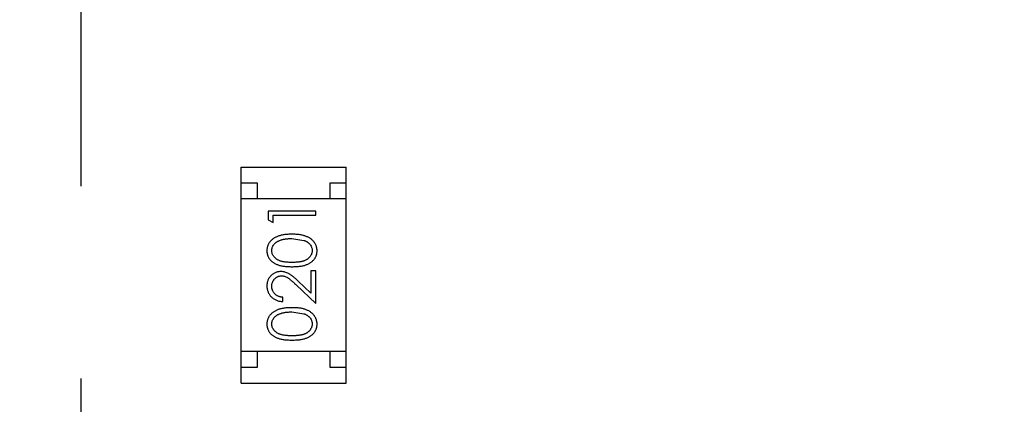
# Model space of a CAD drawing. Header units: inches. Extents: x 398 to 599, y 40 to 151.
# Tile 81 of 100: x 553.56 to 556.66, y 107.5 to 108.7. Entities that reach past the tile are written whole.
import ezdxf

# ---------------------------------------------------------------- set-up
doc = ezdxf.new("R2010")
doc.units = ezdxf.units.IN
doc.header["$LTSCALE"] = 1.21
doc.header["$MEASUREMENT"] = 0
doc.header["$PDMODE"] = 3
doc.header["$PDSIZE"] = 0.3125
doc.linetypes.add('CENTER', pattern=[2, 1.25, -0.25, 0.25, -0.25])
doc.layers.get('0').update_dxf_attribs({"linetype": 'CONTINUOUS'})
doc.layers.get('Defpoints').update_dxf_attribs({"linetype": 'CONTINUOUS'})
doc.layers.add('DIM', color=3, linetype='CONTINUOUS')
doc.styles.get("Standard").update_dxf_attribs({"font": 'txt', "width": 0.8})
doc.dimstyles.get("Standard").update_dxf_attribs({"dimtxt": 0.15625, "dimasz": 0.1875, "dimexe": 0.125, "dimexo": 0.0625, "dimgap": 0.09, "dimtad": 0, "dimtih": 1, "dimtoh": 1, "dimzin": 4, "dimdsep": 46, "dimtxsty": 'Standard', "dimblk": '_FILLED', "dimblk1": '_FILLED', "dimblk2": '_FILLED', "dimcen": 0.09, "dimazin": 1, "dimtp": 0.01, "dimtm": 0.01, "dimtfac": 1, "dimtofl": 0, "dimtmove": 0, "dimatfit": 3, "dimldrblk": '_FILLED', "dimfxl": 1, "dimtolj": 1, "dimtzin": 4, "dimarcsym": 0})

# ---------------------------------------------------------------- blocks, each defined once
blk = doc.blocks.new('_FILLED')
at = {"color": 0, "linetype": 'ByBlock'}
blk.add_solid([(0, 0), (-1, 0.1667), (-1, -0.1667)], dxfattribs=at)
blk = doc.blocks.new('*D61')
at = {"layer": 'Defpoints', "color": 0}
for p in [(553.751, 124.0458), (553.751, 117.2562), (540.251, 108.425)]:
    blk.add_point(p, dxfattribs=at)
at = {"layer": 'DIM', "color": 0, "lineweight": -2}
for p, q in [((540.251, 108.4875), (540.251, 124.1708)), ((553.751, 117.3187), (553.751, 124.1708)), ((542.251, 124.0458), (544.111, 124.0458)), ((551.751, 124.0458), (549.891, 124.0458))]:
    blk.add_line(p, q, dxfattribs=at)
at = {"layer": 'DIM', "color": 0, "lineweight": -2, "xscale": 2, "yscale": 2, "zscale": 2, "rotation": 180}
blk.add_blockref('_FILLED', (540.251, 124.0458), dxfattribs=at)
at = {"layer": 'DIM', "color": 0, "lineweight": -2, "xscale": 2, "yscale": 2, "zscale": 2}
blk.add_blockref('_FILLED', (553.751, 124.0458), dxfattribs=at)
at = {"layer": 'DIM', "color": 0, "insert": (547.001, 124.0458), "char_height": 2, "attachment_point": 5}
blk.add_mtext('\\A1;13.50', dxfattribs=at)
blk = doc.blocks.new('*D64')
at = {"layer": 'Defpoints', "color": 0}
for p in [(553.751, 124.0458), (553.751, 117.2562), (567.251, 108.425)]:
    blk.add_point(p, dxfattribs=at)
at = {"layer": 'DIM', "color": 0, "lineweight": -2}
for p, q in [((553.751, 117.3187), (553.751, 124.1708)), ((567.251, 108.4875), (567.251, 124.1708)), ((555.751, 124.0458), (557.611, 124.0458)), ((565.251, 124.0458), (563.391, 124.0458))]:
    blk.add_line(p, q, dxfattribs=at)
at = {"layer": 'DIM', "color": 0, "lineweight": -2, "xscale": 2, "yscale": 2, "zscale": 2, "rotation": 180}
blk.add_blockref('_FILLED', (553.751, 124.0458), dxfattribs=at)
at = {"layer": 'DIM', "color": 0, "lineweight": -2, "xscale": 2, "yscale": 2, "zscale": 2}
blk.add_blockref('_FILLED', (567.251, 124.0458), dxfattribs=at)
at = {"layer": 'DIM', "color": 0, "insert": (560.501, 124.0458), "char_height": 2, "attachment_point": 5}
blk.add_mtext('\\A1;13.50', dxfattribs=at)
blk = doc.blocks.new('*D65')
at = {"layer": 'Defpoints', "color": 0}
for p in [(553.751, 127.7356), (553.751, 117.2562), (538.001, 104.425)]:
    blk.add_point(p, dxfattribs=at)
at = {"layer": 'DIM', "color": 0, "lineweight": -2}
for p, q in [((538.001, 104.4875), (538.001, 127.8606)), ((553.751, 117.3187), (553.751, 127.8606)), ((540.001, 127.7356), (542.8527, 127.7356)), ((551.751, 127.7356), (548.8994, 127.7356))]:
    blk.add_line(p, q, dxfattribs=at)
at = {"layer": 'DIM', "color": 0, "lineweight": -2, "xscale": 2, "yscale": 2, "zscale": 2, "rotation": 180}
blk.add_blockref('_FILLED', (538.001, 127.7356), dxfattribs=at)
at = {"layer": 'DIM', "color": 0, "lineweight": -2, "xscale": 2, "yscale": 2, "zscale": 2}
blk.add_blockref('_FILLED', (553.751, 127.7356), dxfattribs=at)
at = {"layer": 'DIM', "color": 0, "insert": (545.876, 127.7356), "char_height": 2, "attachment_point": 5}
blk.add_mtext('\\A1;15.75', dxfattribs=at)
blk = doc.blocks.new('*D66')
at = {"layer": 'Defpoints', "color": 0}
for p in [(553.751, 127.7356), (553.751, 117.2562), (569.501, 104.4277)]:
    blk.add_point(p, dxfattribs=at)
at = {"layer": 'DIM', "color": 0, "lineweight": -2}
for p, q in [((553.751, 117.3187), (553.751, 127.8606)), ((569.501, 104.4902), (569.501, 127.8606)), ((555.751, 127.7356), (558.6027, 127.7356)), ((567.501, 127.7356), (564.6494, 127.7356))]:
    blk.add_line(p, q, dxfattribs=at)
at = {"layer": 'DIM', "color": 0, "lineweight": -2, "xscale": 2, "yscale": 2, "zscale": 2, "rotation": 180}
blk.add_blockref('_FILLED', (553.751, 127.7356), dxfattribs=at)
at = {"layer": 'DIM', "color": 0, "lineweight": -2, "xscale": 2, "yscale": 2, "zscale": 2}
blk.add_blockref('_FILLED', (569.501, 127.7356), dxfattribs=at)
at = {"layer": 'DIM', "color": 0, "insert": (561.626, 127.7356), "char_height": 2, "attachment_point": 5}
blk.add_mtext('\\A1;15.75', dxfattribs=at)

msp = doc.modelspace()

# ---------------------------------------------------------------- linework, layer by layer
at = {"color": 4, "linetype": 'CENTER', "ltscale": 2}
msp.add_line((553.751, 117.2562), (553.751, 68.4022), dxfattribs=at)
at = {"color": 7, "linetype": 'Continuous'}
for p, q in [((554.2555, 107.561), (554.2555, 108.241)), ((554.2555, 108.241), (554.5855, 108.241)), ((554.5855, 107.561), (554.5855, 108.241)), ((554.2555, 108.191), (554.3055, 108.191)), ((554.3055, 108.191), (554.3055, 108.141)), ((554.5355, 108.141), (554.5355, 108.191)), ((554.5355, 108.191), (554.5855, 108.191)), ((554.5855, 108.141), (554.2555, 108.141)), ((554.3402, 108.1028), (554.3402, 108.0751)), ((554.4902, 108.1028), (554.3402, 108.1028)), ((554.4902, 108.0893), (554.4902, 108.1028)), ((554.3402, 108.0751), (554.3556, 108.0663)), ((554.3556, 108.0663), (554.3556, 108.0893)), ((554.3556, 108.0893), (554.4902, 108.0893)), ((554.4152, 108.0163), (554.453, 108.0106)), ((554.4749, 107.9143), (554.4749, 107.8445)), ((554.4902, 107.9143), (554.4749, 107.9143)), ((554.4902, 107.8124), (554.4902, 107.9143)), ((554.4749, 107.8445), (554.4348, 107.8821)), ((554.4282, 107.8706), (554.4902, 107.8124)), ((554.3864, 107.8182), (554.3864, 107.8316)), ((554.4152, 107.7855), (554.453, 107.7798)), ((554.5855, 107.661), (554.2555, 107.661)), ((554.3055, 107.661), (554.3055, 107.611)), ((554.5355, 107.611), (554.5355, 107.661)), ((554.3055, 107.611), (554.2555, 107.611)), ((554.5855, 107.611), (554.5355, 107.611)), ((554.2555, 107.561), (554.5855, 107.561))]:
    msp.add_line(p, q, dxfattribs=at)
for radius, start, end in [(23, 281.22586, 258.77532), (22.75, 294.44334, 241.13427)]:
    msp.add_arc((553.751, 92.925), radius, start, end, dxfattribs=at)
for points, knots in [([(554.4153, 108.0297), (554.413, 108.0297), (554.4085, 108.0296), (554.4019, 108.0294), (554.3957, 108.0288), (554.3899, 108.0281), (554.3844, 108.0271), (554.3793, 108.026), (554.3745, 108.0245), (554.3701, 108.0229), (554.366, 108.0211), (554.3622, 108.0192), (554.3587, 108.0171), (554.3553, 108.0149), (554.3523, 108.0124), (554.3495, 108.0099), (554.347, 108.0072), (554.3448, 108.0043), (554.3428, 108.0013), (554.3411, 107.9982), (554.3396, 107.995), (554.3385, 107.9918), (554.3375, 107.9884), (554.3369, 107.985), (554.3365, 107.9815), (554.3364, 107.9791), (554.3364, 107.9779)], [0, 0, 0, 0, 0.065278, 0.127205, 0.186168, 0.241675, 0.294115, 0.343609, 0.390387, 0.434463, 0.476646, 0.517002, 0.555936, 0.593716, 0.630057, 0.665601, 0.700745, 0.734917, 0.768681, 0.802087, 0.834849, 0.867433, 0.900138, 0.932806, 0.966212, 1, 1, 1, 1]), ([(554.4941, 107.9779), (554.4941, 107.9791), (554.494, 107.9815), (554.4936, 107.985), (554.4929, 107.9885), (554.492, 107.9918), (554.4908, 107.9951), (554.4894, 107.9983), (554.4876, 108.0014), (554.4856, 108.0044), (554.4834, 108.0073), (554.4808, 108.01), (554.4781, 108.0126), (554.475, 108.015), (554.4717, 108.0172), (554.4681, 108.0193), (554.4643, 108.0212), (554.4603, 108.023), (554.4559, 108.0246), (554.4511, 108.026), (554.446, 108.0271), (554.4406, 108.0281), (554.4348, 108.0288), (554.4286, 108.0294), (554.4221, 108.0296), (554.4176, 108.0297), (554.4153, 108.0297)], [0, 0, 0, 0, 0.033824, 0.067298, 0.10028, 0.133019, 0.165736, 0.198792, 0.232372, 0.266409, 0.301016, 0.336196, 0.371972, 0.408574, 0.446394, 0.485225, 0.525372, 0.567224, 0.611081, 0.65775, 0.70702, 0.759235, 0.814484, 0.873227, 0.934937, 1, 1, 1, 1]), ([(554.3518, 107.9784), (554.3519, 107.98), (554.352, 107.9833), (554.3533, 107.9882), (554.3554, 107.9928), (554.3578, 107.9966), (554.3601, 107.9994), (554.3621, 108.0015), (554.3643, 108.0035), (554.3668, 108.0053), (554.3695, 108.0069), (554.3724, 108.0085), (554.3756, 108.0099), (554.379, 108.0113), (554.3827, 108.0124), (554.3866, 108.0135), (554.3908, 108.0143), (554.3952, 108.015), (554.3998, 108.0156), (554.4048, 108.016), (554.4099, 108.0162), (554.4134, 108.0162), (554.4152, 108.0163)], [0, 0, 0, 0, 0.059689, 0.119507, 0.181075, 0.246162, 0.279894, 0.314468, 0.350403, 0.387474, 0.426147, 0.466624, 0.508745, 0.553328, 0.600058, 0.649177, 0.700552, 0.754894, 0.811825, 0.871514, 0.934319, 1, 1, 1, 1]), ([(554.453, 108.0106), (554.454, 108.0102), (554.4561, 108.0094), (554.459, 108.0081), (554.4617, 108.0066), (554.4642, 108.005), (554.4665, 108.0033), (554.4687, 108.0014), (554.4706, 107.9994), (554.4728, 107.9966), (554.4752, 107.9929), (554.4772, 107.9882), (554.4785, 107.9834), (554.4786, 107.9801), (554.4787, 107.9784)], [0, 0, 0, 0, 0.075949, 0.148549, 0.218996, 0.286119, 0.351826, 0.416074, 0.478265, 0.540325, 0.660405, 0.774606, 0.887187, 1, 1, 1, 1]), ([(554.3364, 107.9779), (554.3364, 107.9768), (554.3365, 107.9744), (554.3369, 107.971), (554.3375, 107.9676), (554.3385, 107.9643), (554.3396, 107.9611), (554.3411, 107.958), (554.3428, 107.955), (554.3448, 107.952), (554.347, 107.9492), (554.3494, 107.9465), (554.3521, 107.9441), (554.3551, 107.9417), (554.3583, 107.9396), (554.3618, 107.9375), (554.3655, 107.9357), (554.3694, 107.9341), (554.3737, 107.9326), (554.3784, 107.9313), (554.3835, 107.9302), (554.3891, 107.9293), (554.395, 107.9286), (554.4014, 107.9281), (554.4082, 107.9278), (554.4129, 107.9278), (554.4153, 107.9278)], [0, 0, 0, 0, 0.033742, 0.066533, 0.099153, 0.13154, 0.164087, 0.196563, 0.229707, 0.263315, 0.297504, 0.331686, 0.366482, 0.4021, 0.438958, 0.476748, 0.515985, 0.556589, 0.599519, 0.645765, 0.695487, 0.748721, 0.805687, 0.866754, 0.931405, 1, 1, 1, 1]), ([(554.4152, 107.9413), (554.4132, 107.9413), (554.4093, 107.9413), (554.4037, 107.9415), (554.3984, 107.9419), (554.3935, 107.9424), (554.389, 107.943), (554.3848, 107.9438), (554.3811, 107.9447), (554.3776, 107.9458), (554.3745, 107.9471), (554.3716, 107.9484), (554.3689, 107.9499), (554.3664, 107.9516), (554.3641, 107.9533), (554.362, 107.9552), (554.36, 107.9572), (554.3578, 107.9601), (554.3554, 107.9638), (554.3533, 107.9685), (554.352, 107.9734), (554.3519, 107.9767), (554.3518, 107.9784)], [0, 0, 0, 0, 0.073302, 0.142286, 0.206253, 0.266017, 0.321612, 0.372532, 0.419497, 0.462398, 0.502825, 0.541489, 0.579034, 0.615143, 0.650298, 0.684912, 0.718701, 0.752189, 0.817245, 0.879117, 0.939613, 1, 1, 1, 1]), ([(554.4787, 107.9784), (554.4786, 107.9767), (554.4785, 107.9734), (554.4772, 107.9686), (554.4751, 107.9638), (554.4727, 107.9601), (554.4704, 107.9572), (554.4685, 107.9552), (554.4663, 107.9533), (554.464, 107.9515), (554.4615, 107.9499), (554.4588, 107.9484), (554.4559, 107.947), (554.4528, 107.9458), (554.4494, 107.9447), (554.4456, 107.9438), (554.4415, 107.943), (554.437, 107.9423), (554.4321, 107.9419), (554.4268, 107.9415), (554.4211, 107.9413), (554.4173, 107.9413), (554.4152, 107.9413)], [0, 0, 0, 0, 0.060034, 0.120278, 0.182348, 0.247919, 0.281641, 0.315701, 0.350322, 0.385703, 0.421819, 0.459196, 0.497866, 0.538301, 0.58121, 0.628183, 0.679403, 0.734699, 0.794074, 0.858416, 0.927049, 1, 1, 1, 1]), ([(554.4153, 107.9278), (554.4177, 107.9278), (554.4223, 107.9278), (554.4291, 107.9281), (554.4355, 107.9286), (554.4414, 107.9294), (554.4469, 107.9303), (554.4521, 107.9313), (554.4568, 107.9326), (554.4611, 107.9342), (554.4651, 107.9358), (554.4689, 107.9377), (554.4723, 107.9397), (554.4755, 107.9419), (554.4785, 107.9442), (554.4812, 107.9467), (554.4837, 107.9493), (554.4859, 107.9521), (554.4878, 107.955), (554.4895, 107.9581), (554.4909, 107.9611), (554.4921, 107.9643), (554.493, 107.9676), (554.4936, 107.971), (554.494, 107.9744), (554.4941, 107.9768), (554.4941, 107.9779)], [0, 0, 0, 0, 0.068113, 0.132564, 0.193427, 0.250218, 0.303569, 0.353576, 0.400235, 0.443586, 0.484619, 0.524292, 0.56238, 0.599049, 0.63494, 0.669782, 0.704009, 0.737842, 0.771098, 0.803896, 0.836415, 0.868639, 0.900715, 0.933378, 0.966213, 1, 1, 1, 1]), ([(554.381, 107.9124), (554.3795, 107.9124), (554.3766, 107.9123), (554.3723, 107.9117), (554.3681, 107.9107), (554.3641, 107.9094), (554.3603, 107.9076), (554.3566, 107.9054), (554.353, 107.9029), (554.3496, 107.8999), (554.3465, 107.8967), (554.3438, 107.8932), (554.3415, 107.8894), (554.3396, 107.8854), (554.3382, 107.8812), (554.3372, 107.8767), (554.3365, 107.872), (554.3364, 107.8687), (554.3364, 107.8671)], [0, 0, 0, 0, 0.06271, 0.123347, 0.183401, 0.242828, 0.302097, 0.36242, 0.423725, 0.487032, 0.550491, 0.612709, 0.674265, 0.73617, 0.799211, 0.863483, 0.930525, 1, 1, 1, 1]), ([(554.4348, 107.8821), (554.4333, 107.8835), (554.4303, 107.8863), (554.426, 107.8902), (554.4218, 107.8938), (554.4179, 107.897), (554.4143, 107.8998), (554.4109, 107.9023), (554.4078, 107.9044), (554.404, 107.9067), (554.3992, 107.909), (554.3933, 107.911), (554.3872, 107.9122), (554.3831, 107.9123), (554.381, 107.9124)], [0, 0, 0, 0, 0.09953, 0.192079, 0.277712, 0.357454, 0.429648, 0.495771, 0.555538, 0.608657, 0.707578, 0.804328, 0.901298, 1, 1, 1, 1]), ([(554.3518, 107.8664), (554.3518, 107.8675), (554.3519, 107.8697), (554.3523, 107.873), (554.353, 107.8761), (554.354, 107.879), (554.3553, 107.8819), (554.3568, 107.8846), (554.3586, 107.8871), (554.3607, 107.8895), (554.363, 107.8917), (554.3654, 107.8936), (554.368, 107.8953), (554.3706, 107.8967), (554.3733, 107.8977), (554.3762, 107.8984), (554.3792, 107.8989), (554.3812, 107.8989), (554.3822, 107.8989)], [0, 0, 0, 0, 0.068027, 0.133505, 0.19695, 0.26027, 0.322741, 0.384982, 0.448465, 0.513424, 0.578224, 0.640011, 0.700094, 0.760067, 0.819012, 0.877878, 0.938035, 1, 1, 1, 1]), ([(554.3822, 107.8989), (554.3838, 107.8989), (554.3871, 107.8988), (554.3918, 107.8977), (554.3965, 107.896), (554.4003, 107.894), (554.4034, 107.892), (554.4061, 107.8901), (554.409, 107.8878), (554.4123, 107.8851), (554.4159, 107.882), (554.4197, 107.8786), (554.4238, 107.8747), (554.4267, 107.872), (554.4282, 107.8706)], [0, 0, 0, 0, 0.088014, 0.174976, 0.2638, 0.355443, 0.406413, 0.465519, 0.533076, 0.609353, 0.693899, 0.787171, 0.889197, 1, 1, 1, 1]), ([(554.3364, 107.8671), (554.3364, 107.8654), (554.3365, 107.8621), (554.3372, 107.8573), (554.3383, 107.8527), (554.3398, 107.8482), (554.3418, 107.844), (554.3443, 107.84), (554.3471, 107.8362), (554.3504, 107.8326), (554.354, 107.8294), (554.3579, 107.8265), (554.3621, 107.8241), (554.3665, 107.822), (554.3711, 107.8204), (554.376, 107.8192), (554.3811, 107.8184), (554.3846, 107.8183), (554.3864, 107.8182)], [0, 0, 0, 0, 0.06445, 0.126725, 0.187421, 0.247417, 0.306749, 0.366595, 0.427749, 0.490235, 0.553031, 0.614805, 0.676505, 0.738096, 0.801021, 0.864897, 0.931209, 1, 1, 1, 1]), ([(554.3864, 107.8316), (554.3851, 107.8318), (554.3825, 107.832), (554.3787, 107.8328), (554.3751, 107.8337), (554.3718, 107.8349), (554.3687, 107.8365), (554.3659, 107.8382), (554.3632, 107.8402), (554.3609, 107.8425), (554.3587, 107.8449), (554.3569, 107.8475), (554.3553, 107.8503), (554.354, 107.8532), (554.353, 107.8563), (554.3523, 107.8595), (554.3519, 107.8629), (554.3518, 107.8652), (554.3518, 107.8664)], [0, 0, 0, 0, 0.073648, 0.143686, 0.210962, 0.275557, 0.338064, 0.399311, 0.4594, 0.51934, 0.579024, 0.637809, 0.695959, 0.754122, 0.813113, 0.873453, 0.935561, 1, 1, 1, 1]), ([(554.4153, 107.7989), (554.413, 107.7989), (554.4085, 107.7989), (554.4019, 107.7986), (554.3957, 107.798), (554.3899, 107.7973), (554.3844, 107.7963), (554.3793, 107.7952), (554.3745, 107.7938), (554.3701, 107.7922), (554.366, 107.7903), (554.3622, 107.7884), (554.3587, 107.7863), (554.3553, 107.7841), (554.3523, 107.7817), (554.3495, 107.7791), (554.347, 107.7764), (554.3448, 107.7735), (554.3428, 107.7705), (554.3411, 107.7674), (554.3396, 107.7643), (554.3385, 107.761), (554.3375, 107.7577), (554.3369, 107.7542), (554.3365, 107.7507), (554.3364, 107.7484), (554.3364, 107.7472)], [0, 0, 0, 0, 0.065278, 0.127205, 0.186168, 0.241675, 0.294115, 0.343609, 0.390387, 0.434463, 0.476646, 0.517002, 0.555936, 0.593716, 0.630057, 0.665601, 0.700745, 0.734917, 0.768681, 0.802087, 0.834849, 0.867433, 0.900138, 0.932806, 0.966212, 1, 1, 1, 1]), ([(554.3518, 107.7476), (554.3519, 107.7493), (554.352, 107.7525), (554.3533, 107.7574), (554.3554, 107.7621), (554.3578, 107.7658), (554.3601, 107.7687), (554.3621, 107.7707), (554.3643, 107.7727), (554.3668, 107.7745), (554.3695, 107.7762), (554.3724, 107.7777), (554.3756, 107.7792), (554.379, 107.7805), (554.3827, 107.7817), (554.3866, 107.7827), (554.3908, 107.7835), (554.3952, 107.7843), (554.3998, 107.7848), (554.4048, 107.7852), (554.4099, 107.7854), (554.4134, 107.7855), (554.4152, 107.7855)], [0, 0, 0, 0, 0.059689, 0.119507, 0.181075, 0.246162, 0.279894, 0.314468, 0.350403, 0.387474, 0.426147, 0.466624, 0.508745, 0.553328, 0.600058, 0.649177, 0.700552, 0.754894, 0.811825, 0.871514, 0.934319, 1, 1, 1, 1]), ([(554.4941, 107.7472), (554.4941, 107.7484), (554.494, 107.7507), (554.4936, 107.7543), (554.4929, 107.7577), (554.492, 107.761), (554.4908, 107.7643), (554.4894, 107.7675), (554.4876, 107.7706), (554.4856, 107.7736), (554.4834, 107.7765), (554.4808, 107.7792), (554.4781, 107.7818), (554.475, 107.7842), (554.4717, 107.7865), (554.4681, 107.7885), (554.4643, 107.7905), (554.4603, 107.7923), (554.4559, 107.7939), (554.4511, 107.7952), (554.446, 107.7964), (554.4406, 107.7973), (554.4348, 107.798), (554.4286, 107.7986), (554.4221, 107.7989), (554.4176, 107.7989), (554.4153, 107.7989)], [0, 0, 0, 0, 0.033824, 0.067298, 0.10028, 0.133019, 0.165736, 0.198792, 0.232372, 0.266409, 0.301016, 0.336196, 0.371972, 0.408574, 0.446394, 0.485225, 0.525372, 0.567224, 0.611081, 0.65775, 0.70702, 0.759235, 0.814484, 0.873227, 0.934937, 1, 1, 1, 1]), ([(554.453, 107.7798), (554.454, 107.7794), (554.4561, 107.7787), (554.459, 107.7773), (554.4617, 107.7759), (554.4642, 107.7743), (554.4665, 107.7725), (554.4687, 107.7707), (554.4706, 107.7687), (554.4728, 107.7659), (554.4752, 107.7622), (554.4772, 107.7575), (554.4785, 107.7526), (554.4786, 107.7493), (554.4787, 107.7476)], [0, 0, 0, 0, 0.075949, 0.148549, 0.218996, 0.286119, 0.351826, 0.416074, 0.478265, 0.540325, 0.660405, 0.774606, 0.887187, 1, 1, 1, 1]), ([(554.3364, 107.7472), (554.3364, 107.746), (554.3365, 107.7437), (554.3369, 107.7402), (554.3375, 107.7368), (554.3385, 107.7335), (554.3396, 107.7303), (554.3411, 107.7272), (554.3428, 107.7242), (554.3448, 107.7212), (554.347, 107.7184), (554.3494, 107.7157), (554.3521, 107.7133), (554.3551, 107.711), (554.3583, 107.7088), (554.3618, 107.7068), (554.3655, 107.705), (554.3694, 107.7033), (554.3737, 107.7018), (554.3784, 107.7005), (554.3835, 107.6994), (554.3891, 107.6986), (554.395, 107.6979), (554.4014, 107.6974), (554.4082, 107.6971), (554.4129, 107.697), (554.4153, 107.697)], [0, 0, 0, 0, 0.033742, 0.066533, 0.099153, 0.13154, 0.164087, 0.196563, 0.229707, 0.263315, 0.297504, 0.331686, 0.366482, 0.4021, 0.438958, 0.476748, 0.515985, 0.556589, 0.599519, 0.645765, 0.695487, 0.748721, 0.805687, 0.866754, 0.931405, 1, 1, 1, 1]), ([(554.4152, 107.7105), (554.4132, 107.7105), (554.4093, 107.7105), (554.4037, 107.7108), (554.3984, 107.7111), (554.3935, 107.7116), (554.389, 107.7122), (554.3848, 107.7131), (554.3811, 107.714), (554.3776, 107.7151), (554.3745, 107.7163), (554.3716, 107.7177), (554.3689, 107.7192), (554.3664, 107.7208), (554.3641, 107.7225), (554.362, 107.7244), (554.36, 107.7264), (554.3578, 107.7293), (554.3554, 107.733), (554.3533, 107.7377), (554.352, 107.7426), (554.3519, 107.746), (554.3518, 107.7476)], [0, 0, 0, 0, 0.073302, 0.142286, 0.206253, 0.266017, 0.321612, 0.372532, 0.419497, 0.462398, 0.502825, 0.541489, 0.579034, 0.615143, 0.650298, 0.684912, 0.718701, 0.752189, 0.817245, 0.879117, 0.939613, 1, 1, 1, 1]), ([(554.4787, 107.7476), (554.4786, 107.746), (554.4785, 107.7427), (554.4772, 107.7378), (554.4751, 107.7331), (554.4727, 107.7293), (554.4704, 107.7264), (554.4685, 107.7244), (554.4663, 107.7225), (554.464, 107.7207), (554.4615, 107.7191), (554.4588, 107.7176), (554.4559, 107.7163), (554.4528, 107.715), (554.4494, 107.7139), (554.4456, 107.713), (554.4415, 107.7122), (554.437, 107.7116), (554.4321, 107.7111), (554.4268, 107.7108), (554.4211, 107.7105), (554.4173, 107.7105), (554.4152, 107.7105)], [0, 0, 0, 0, 0.060034, 0.120278, 0.182348, 0.247919, 0.281641, 0.315701, 0.350322, 0.385703, 0.421819, 0.459196, 0.497866, 0.538301, 0.58121, 0.628183, 0.679403, 0.734699, 0.794074, 0.858416, 0.927049, 1, 1, 1, 1]), ([(554.4153, 107.697), (554.4177, 107.697), (554.4223, 107.6971), (554.4291, 107.6974), (554.4355, 107.6979), (554.4414, 107.6986), (554.4469, 107.6995), (554.4521, 107.7005), (554.4568, 107.7019), (554.4611, 107.7034), (554.4651, 107.7051), (554.4689, 107.7069), (554.4723, 107.7089), (554.4755, 107.7111), (554.4785, 107.7134), (554.4812, 107.7159), (554.4837, 107.7186), (554.4859, 107.7213), (554.4878, 107.7243), (554.4895, 107.7273), (554.4909, 107.7304), (554.4921, 107.7336), (554.493, 107.7368), (554.4936, 107.7402), (554.494, 107.7437), (554.4941, 107.746), (554.4941, 107.7472)], [0, 0, 0, 0, 0.068113, 0.132564, 0.193427, 0.250218, 0.303569, 0.353576, 0.400235, 0.443586, 0.484619, 0.524292, 0.56238, 0.599049, 0.63494, 0.669782, 0.704009, 0.737842, 0.771098, 0.803896, 0.836415, 0.868639, 0.900715, 0.933378, 0.966213, 1, 1, 1, 1])]:
    msp.add_open_spline(points, degree=3, knots=knots, dxfattribs=at)

# ---------------------------------------------------------------- dimensions: what is measured, and where the dimension line sits
at = {"layer": 'DIM'}
for base, p1, picture, middle in [((553.751, 127.7356), (538.001, 104.425), '*D65', (545.876, 127.7356)), ((553.751, 127.7356), (569.501, 104.4277), '*D66', (561.626, 127.7356)), ((553.751, 124.0458), (540.251, 108.425), '*D61', (547.001, 124.0458)), ((553.751, 124.0458), (567.251, 108.425), '*D64', (560.501, 124.0458))]:
    dim = msp.add_linear_dim(base=base, p1=p1, p2=(553.751, 117.2562), dimstyle='Standard', override={"dimtxt": 2, "dimasz": 2, "dimtih": 0, "dimtoh": 0, "dimzin": 0, "dimcen": 0.198, "dimadec": 0, "dimazin": 0, "dimtp": 0, "dimtm": 0, "dimtdec": 4, "dimtzin": 0}, dxfattribs=at)
    dim.commit()
    dim.dimension.update_dxf_attribs({"geometry": picture, "text_midpoint": middle})

doc.saveas('drawing.dxf')
